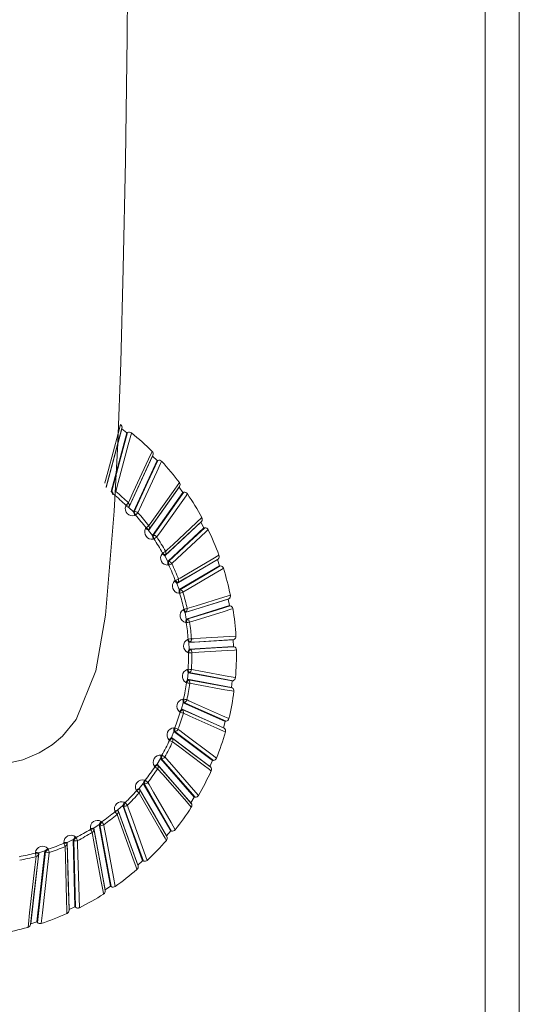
# Model space of a CAD drawing. Header units: millimetres. Extents: x -229 to 562, y -1615 to 177.
# Tile 4 of 10: x -53 to -39, y -1247 to -1219. Entities that reach past the tile are written whole.
import ezdxf

# ---------------------------------------------------------------- set-up
doc = ezdxf.new("R2010")
doc.units = ezdxf.units.MM

msp = doc.modelspace()

# ---------------------------------------------------------------- linework, layer by layer
at = {"color": 7, "linetype": 'Continuous', "lineweight": 15}
for p, q in [((-39.686, -1276.261), (-39.686, -1198.261)), ((-38.728, -1276.261), (-38.728, -1198.261)), ((-49.947, -1230.821), (-49.947, -1230.82)), ((-50.356, -1232.594), (-49.914, -1230.947)), ((-49.769, -1231.057), (-50.211, -1232.704)), ((-49.914, -1230.947), (-49.908, -1230.923)), ((-49.769, -1231.057), (-49.914, -1230.947)), ((-49.75, -1231.047), (-49.769, -1231.057)), ((-49.75, -1231.047), (-49.769, -1231.057)), ((-49.769, -1231.057), (-49.769, -1231.057)), ((-49.64, -1231.057), (-49.64, -1231.057)), ((-49.06, -1231.577), (-49.06, -1231.577)), ((-49.046, -1231.707), (-49.037, -1231.684)), ((-49.046, -1231.707), (-49.037, -1231.684)), ((-49.714, -1233.152), (-49.046, -1231.707)), ((-48.919, -1231.837), (-49.587, -1233.281)), ((-48.919, -1231.837), (-49.046, -1231.707)), ((-48.899, -1231.83), (-48.919, -1231.837)), ((-48.899, -1231.83), (-48.919, -1231.837)), ((-48.919, -1231.837), (-48.919, -1231.837)), ((-48.791, -1231.856), (-48.791, -1231.856)), ((-48.293, -1232.455), (-48.293, -1232.455)), ((-50.211, -1232.704), (-50.193, -1232.694)), ((-50.142, -1232.782), (-50.16, -1232.792)), ((-49.16, -1233.797), (-48.298, -1232.586)), ((-48.191, -1232.733), (-49.053, -1233.944)), ((-48.298, -1232.586), (-48.286, -1232.564)), ((-48.298, -1232.586), (-48.286, -1232.564)), ((-48.191, -1232.733), (-48.298, -1232.586)), ((-48.17, -1232.728), (-48.191, -1232.733)), ((-48.17, -1232.728), (-48.191, -1232.733)), ((-48.191, -1232.733), (-48.191, -1232.733)), ((-48.067, -1232.77), (-48.067, -1232.77)), ((-49.803, -1233.116), (-49.795, -1233.093)), ((-49.705, -1233.129), (-49.714, -1233.152)), ((-49.714, -1233.152), (-49.587, -1233.281)), ((-49.587, -1233.281), (-49.568, -1233.274)), ((-49.529, -1233.368), (-49.549, -1233.375)), ((-48.706, -1234.515), (-47.685, -1233.564)), ((-47.685, -1233.564), (-47.67, -1233.544)), ((-47.685, -1233.564), (-47.67, -1233.544)), ((-47.601, -1233.725), (-47.685, -1233.564)), ((-47.662, -1233.435), (-47.661, -1233.435)), ((-49.243, -1233.748), (-49.231, -1233.727)), ((-49.148, -1233.776), (-49.16, -1233.797)), ((-49.16, -1233.797), (-49.053, -1233.944)), ((-47.601, -1233.725), (-48.622, -1234.676)), ((-47.58, -1233.724), (-47.601, -1233.725)), ((-47.58, -1233.724), (-47.601, -1233.725)), ((-47.601, -1233.725), (-47.601, -1233.725)), ((-47.484, -1233.78), (-47.484, -1233.78)), ((-49.053, -1233.944), (-49.033, -1233.939)), ((-49.009, -1234.037), (-49.029, -1234.041)), ((-48.781, -1234.454), (-48.766, -1234.435)), ((-48.691, -1234.497), (-48.706, -1234.515)), ((-48.706, -1234.515), (-48.622, -1234.676)), ((-48.622, -1234.676), (-48.601, -1234.675)), ((-48.361, -1235.293), (-47.222, -1234.621)), ((-47.222, -1234.621), (-47.204, -1234.604)), ((-47.222, -1234.621), (-47.204, -1234.604)), ((-47.162, -1234.792), (-47.222, -1234.621)), ((-47.18, -1234.497), (-47.18, -1234.497)), ((-48.591, -1234.775), (-48.612, -1234.776)), ((-47.162, -1234.792), (-48.301, -1235.464)), ((-47.141, -1234.794), (-47.162, -1234.792)), ((-47.141, -1234.794), (-47.162, -1234.792)), ((-47.162, -1234.792), (-47.162, -1234.792)), ((-47.141, -1234.794), (-47.141, -1234.794)), ((-47.055, -1234.864), (-47.054, -1234.864)), ((-48.426, -1235.221), (-48.409, -1235.204)), ((-48.344, -1235.276), (-48.361, -1235.293)), ((-48.361, -1235.293), (-48.301, -1235.464)), ((-48.301, -1235.464), (-48.281, -1235.466)), ((-48.286, -1235.566), (-48.306, -1235.564)), ((-48.133, -1236.112), (-46.917, -1235.734)), ((-46.917, -1235.734), (-46.897, -1235.72)), ((-46.917, -1235.734), (-46.897, -1235.72)), ((-46.883, -1235.913), (-46.917, -1235.734)), ((-46.857, -1235.618), (-46.857, -1235.618)), ((-48.187, -1236.031), (-48.168, -1236.017)), ((-48.114, -1236.098), (-48.133, -1236.112)), ((-48.133, -1236.112), (-48.099, -1236.291)), ((-46.883, -1235.913), (-48.099, -1236.291)), ((-46.862, -1235.918), (-46.883, -1235.913)), ((-46.862, -1235.918), (-46.883, -1235.913)), ((-46.883, -1235.913), (-46.883, -1235.913)), ((-46.862, -1235.918), (-46.862, -1235.918)), ((-46.787, -1235.999), (-46.787, -1235.999)), ((-48.098, -1236.393), (-48.118, -1236.388)), ((-48.099, -1236.291), (-48.079, -1236.296)), ((-48.068, -1236.867), (-48.047, -1236.856)), ((-48.027, -1236.956), (-46.778, -1236.88)), ((-48.006, -1236.945), (-48.027, -1236.956)), ((-46.778, -1236.88), (-46.756, -1236.869)), ((-46.778, -1236.88), (-46.756, -1236.869)), ((-46.769, -1237.062), (-46.778, -1236.88)), ((-46.778, -1236.88), (-46.778, -1236.88)), ((-46.756, -1236.869), (-46.756, -1236.869)), ((-46.702, -1236.774), (-46.701, -1236.774)), ((-48.027, -1236.956), (-48.019, -1237.138)), ((-46.769, -1237.062), (-48.019, -1237.138)), ((-48.019, -1237.138), (-48, -1237.145)), ((-46.75, -1237.07), (-46.77, -1237.062)), ((-46.769, -1237.062), (-46.77, -1237.062)), ((-46.75, -1237.07), (-46.769, -1237.062)), ((-46.75, -1237.07), (-46.75, -1237.07)), ((-46.687, -1237.161), (-46.687, -1237.161)), ((-48.033, -1237.238), (-48.052, -1237.23)), ((-48.072, -1237.712), (-48.05, -1237.704)), ((-48.044, -1237.806), (-48.063, -1237.987)), ((-48.063, -1237.987), (-48.045, -1237.998)), ((-46.825, -1238.215), (-48.063, -1237.987)), ((-48.022, -1237.799), (-48.044, -1237.806)), ((-48.044, -1237.806), (-46.806, -1238.034)), ((-46.825, -1238.215), (-46.806, -1238.034)), ((-46.806, -1238.034), (-46.783, -1238.026)), ((-46.806, -1238.034), (-46.783, -1238.026)), ((-46.806, -1238.034), (-46.806, -1238.034)), ((-46.783, -1238.026), (-46.783, -1238.026)), ((-46.716, -1237.94), (-46.715, -1237.94)), ((-48.091, -1238.084), (-48.109, -1238.074)), ((-46.806, -1238.226), (-46.825, -1238.215)), ((-46.806, -1238.226), (-46.825, -1238.215)), ((-46.825, -1238.215), (-46.825, -1238.215)), ((-46.806, -1238.226), (-46.806, -1238.226)), ((-46.758, -1238.325), (-46.758, -1238.325)), ((-48.199, -1238.547), (-48.176, -1238.543)), ((-48.185, -1238.645), (-48.23, -1238.821)), ((-48.23, -1238.821), (-48.214, -1238.834)), ((-47.047, -1239.348), (-48.23, -1238.821)), ((-48.162, -1238.641), (-48.185, -1238.645)), ((-48.185, -1238.645), (-47.003, -1239.172)), ((-48.272, -1238.912), (-48.288, -1238.899)), ((-46.899, -1239.092), (-46.899, -1239.092)), ((-48.446, -1239.355), (-48.423, -1239.354)), ((-47.047, -1239.348), (-47.003, -1239.172)), ((-47.03, -1239.361), (-47.047, -1239.348)), ((-47.03, -1239.361), (-47.047, -1239.348)), ((-47.003, -1239.172), (-46.978, -1239.167)), ((-47.003, -1239.172), (-46.978, -1239.167)), ((-47.003, -1239.172), (-47.003, -1239.172)), ((-46.978, -1239.167), (-46.978, -1239.167)), ((-48.572, -1239.705), (-48.586, -1239.69)), ((-48.447, -1239.454), (-48.517, -1239.622)), ((-48.517, -1239.622), (-48.503, -1239.637)), ((-47.432, -1240.436), (-48.517, -1239.622)), ((-48.423, -1239.454), (-48.447, -1239.454)), ((-48.447, -1239.454), (-47.362, -1240.268)), ((-46.997, -1239.467), (-46.997, -1239.467)), ((-48.824, -1240.217), (-48.917, -1240.373)), ((-48.8, -1240.22), (-48.824, -1240.217)), ((-48.824, -1240.217), (-47.877, -1241.301)), ((-48.808, -1240.118), (-48.785, -1240.12)), ((-47.432, -1240.436), (-47.362, -1240.268)), ((-47.362, -1240.268), (-47.337, -1240.267)), ((-47.362, -1240.268), (-47.337, -1240.268)), ((-47.362, -1240.268), (-47.362, -1240.268)), ((-47.248, -1240.204), (-47.248, -1240.204)), ((-48.983, -1240.446), (-48.995, -1240.43)), ((-48.917, -1240.373), (-48.905, -1240.39)), ((-47.971, -1241.457), (-48.917, -1240.373)), ((-47.417, -1240.452), (-47.432, -1240.436)), ((-47.417, -1240.452), (-47.432, -1240.436)), ((-49.277, -1240.82), (-49.254, -1240.826)), ((-47.399, -1240.561), (-47.399, -1240.561)), ((-49.498, -1241.12), (-49.507, -1241.101)), ((-49.307, -1240.916), (-49.422, -1241.057)), ((-49.422, -1241.057), (-49.413, -1241.076)), ((-48.652, -1242.388), (-49.422, -1241.057)), ((-49.284, -1240.922), (-49.307, -1240.916)), ((-49.307, -1240.916), (-48.537, -1242.248)), ((-47.971, -1241.457), (-47.877, -1241.301)), ((-47.878, -1241.301), (-47.853, -1241.304)), ((-47.877, -1241.301), (-47.878, -1241.301)), ((-47.877, -1241.301), (-47.853, -1241.304)), ((-47.755, -1241.254), (-47.755, -1241.254)), ((-49.887, -1241.538), (-50.021, -1241.66)), ((-49.865, -1241.547), (-49.887, -1241.538)), ((-49.887, -1241.538), (-49.328, -1243.088)), ((-49.844, -1241.446), (-49.822, -1241.456)), ((-47.959, -1241.475), (-47.971, -1241.457)), ((-47.959, -1241.475), (-47.971, -1241.457)), ((-47.957, -1241.585), (-47.957, -1241.585)), ((-50.106, -1241.711), (-50.112, -1241.691)), ((-50.021, -1241.66), (-50.015, -1241.68)), ((-49.462, -1243.21), (-50.021, -1241.66)), ((-50.793, -1242.207), (-50.796, -1242.186)), ((-50.551, -1242.068), (-50.702, -1242.17)), ((-50.702, -1242.17), (-50.698, -1242.19)), ((-50.383, -1243.906), (-50.702, -1242.17)), ((-50.531, -1242.081), (-50.551, -1242.068)), ((-50.551, -1242.068), (-50.233, -1243.804)), ((-50.495, -1241.983), (-50.475, -1241.996)), ((-51.218, -1242.42), (-51.199, -1242.435)), ((-48.652, -1242.388), (-48.537, -1242.248)), ((-48.643, -1242.408), (-48.652, -1242.388)), ((-48.643, -1242.408), (-48.652, -1242.388)), ((-48.538, -1242.248), (-48.514, -1242.254)), ((-48.537, -1242.248), (-48.538, -1242.248)), ((-48.537, -1242.248), (-48.513, -1242.254)), ((-48.41, -1242.219), (-48.41, -1242.219)), ((-51.996, -1242.746), (-51.98, -1242.764)), ((-51.545, -1242.577), (-51.449, -1242.575)), ((-51.545, -1242.597), (-51.545, -1242.577)), ((-51.545, -1242.597), (-51.449, -1242.596)), ((-51.286, -1242.496), (-51.449, -1242.575)), ((-51.449, -1242.575), (-51.449, -1242.596)), ((-51.395, -1244.459), (-51.449, -1242.575)), ((-51.267, -1242.512), (-51.286, -1242.496)), ((-51.286, -1242.496), (-51.232, -1244.381)), ((-48.657, -1242.517), (-48.657, -1242.517)), ((-52.477, -1244.86), (-52.248, -1242.867)), ((-52.345, -1242.874), (-52.343, -1242.854)), ((-52.074, -1242.813), (-52.304, -1244.806)), ((-52.248, -1242.867), (-52.25, -1242.887)), ((-52.074, -1242.813), (-52.248, -1242.867)), ((-52.058, -1242.831), (-52.074, -1242.813)), ((-49.462, -1243.21), (-49.328, -1243.088)), ((-49.456, -1243.231), (-49.462, -1243.21)), ((-49.328, -1243.088), (-49.306, -1243.098)), ((-49.328, -1243.088), (-49.305, -1243.098)), ((-49.328, -1243.088), (-49.328, -1243.088)), ((-49.198, -1243.078), (-49.198, -1243.079)), ((-49.486, -1243.337), (-49.486, -1243.337)), ((-50.383, -1243.906), (-50.233, -1243.804)), ((-50.233, -1243.804), (-50.212, -1243.817)), ((-50.233, -1243.804), (-50.211, -1243.817)), ((-50.233, -1243.804), (-50.233, -1243.804)), ((-50.102, -1243.813), (-50.102, -1243.814)), ((-50.425, -1244.028), (-50.425, -1244.027)), ((-50.38, -1243.927), (-50.383, -1243.906)), ((-51.395, -1244.459), (-51.232, -1244.381)), ((-51.232, -1244.381), (-51.213, -1244.397)), ((-51.232, -1244.381), (-51.213, -1244.397)), ((-51.232, -1244.381), (-51.232, -1244.381)), ((-51.104, -1244.409), (-51.104, -1244.409)), ((-51.455, -1244.574), (-51.455, -1244.574)), ((-51.395, -1244.481), (-51.395, -1244.459)), ((-52.553, -1244.965), (-52.553, -1244.964)), ((-52.48, -1244.881), (-52.477, -1244.86)), ((-52.477, -1244.86), (-52.304, -1244.806)), ((-52.304, -1244.806), (-52.288, -1244.824)), ((-52.304, -1244.806), (-52.287, -1244.824)), ((-52.304, -1244.806), (-52.304, -1244.806)), ((-52.182, -1244.853), (-52.182, -1244.852))]:
    msp.add_line(p, q, dxfattribs=at)
at = {"color": 8, "linetype": 'Continuous', "lineweight": 15}
for p, q in [((-49.75, -1231.047), (-49.75, -1231.047)), ((-48.899, -1231.83), (-48.899, -1231.83)), ((-48.17, -1232.728), (-48.17, -1232.728)), ((-47.58, -1233.724), (-47.58, -1233.724)), ((-47.337, -1240.267), (-47.337, -1240.268)), ((-47.853, -1241.304), (-47.853, -1241.304)), ((-48.513, -1242.254), (-48.514, -1242.254)), ((-49.305, -1243.098), (-49.306, -1243.098)), ((-50.211, -1243.817), (-50.212, -1243.817)), ((-51.213, -1244.397), (-51.213, -1244.397)), ((-52.288, -1244.824), (-52.287, -1244.824))]:
    msp.add_line(p, q, dxfattribs=at)
at = {"color": 7, "linetype": 'Continuous', "lineweight": 15, "flags": 128}
for points in [[(-53.245, -1240.373), (-52.696, -1240.252), (-52.236, -1240.058), (-51.868, -1239.826), (-51.582, -1239.583), (-51.197, -1239.115), (-50.644, -1237.745), (-50.375, -1236.184), (-50.124, -1233.26), (-50.025, -1231.341), (-49.941, -1229.075), (-49.87, -1226.434), (-49.811, -1223.394), (-49.766, -1219.935), (-49.734, -1216.049)], [(-50.39, -1232.468), (-50.387, -1232.459), (-50.369, -1232.393), (-50.298, -1232.128), (-50.013, -1231.069), (-49.947, -1230.821)], [(-49.908, -1230.923), (-50.259, -1232.229), (-50.351, -1232.571)], [(-50.193, -1232.694), (-49.936, -1231.737), (-49.75, -1231.047)], [(-49.64, -1231.057), (-49.642, -1231.065), (-49.66, -1231.131), (-49.731, -1231.396), (-50.015, -1232.455), (-50.082, -1232.706)], [(-49.729, -1233.022), (-49.725, -1233.014), (-49.699, -1232.956), (-49.591, -1232.724), (-49.161, -1231.795), (-49.06, -1231.577)], [(-49.037, -1231.684), (-49.567, -1232.83), (-49.705, -1233.129)], [(-49.568, -1233.274), (-49.179, -1232.435), (-48.899, -1231.83)], [(-48.791, -1231.856), (-48.794, -1231.863), (-48.821, -1231.921), (-48.928, -1232.153), (-49.358, -1233.082), (-49.46, -1233.302)], [(-49.156, -1233.666), (-49.151, -1233.659), (-49.117, -1233.611), (-48.978, -1233.416), (-48.423, -1232.638), (-48.293, -1232.455)], [(-48.286, -1232.564), (-48.969, -1233.525), (-49.148, -1233.776)], [(-49.033, -1233.939), (-48.532, -1233.236), (-48.17, -1232.728)], [(-48.067, -1232.77), (-48.071, -1232.776), (-48.106, -1232.824), (-48.245, -1233.019), (-48.799, -1233.798), (-48.93, -1233.982)], [(-47.67, -1233.544), (-48.48, -1234.299), (-48.691, -1234.497)], [(-48.683, -1234.387), (-48.677, -1234.382), (-48.636, -1234.343), (-48.472, -1234.191), (-47.815, -1233.579), (-47.662, -1233.435)], [(-48.601, -1234.675), (-48.008, -1234.123), (-47.58, -1233.724)], [(-47.484, -1233.78), (-47.489, -1233.784), (-47.53, -1233.823), (-47.694, -1233.976), (-48.351, -1234.588), (-48.505, -1234.732)], [(-47.204, -1234.604), (-48.108, -1235.137), (-48.344, -1235.276)], [(-48.32, -1235.169), (-48.314, -1235.165), (-48.268, -1235.138), (-48.084, -1235.03), (-47.351, -1234.598), (-47.18, -1234.497)], [(-48.281, -1235.466), (-47.618, -1235.076), (-47.141, -1234.794)], [(-47.055, -1234.864), (-47.06, -1234.867), (-47.105, -1234.894), (-47.289, -1235.002), (-48.021, -1235.435), (-48.194, -1235.537)], [(-46.897, -1235.72), (-47.861, -1236.02), (-48.114, -1236.098)], [(-48.074, -1235.996), (-48.068, -1235.994), (-48.019, -1235.978), (-47.823, -1235.918), (-47.041, -1235.675), (-46.857, -1235.618)], [(-48.079, -1236.296), (-47.372, -1236.076), (-46.862, -1235.918)], [(-46.787, -1235.999), (-46.792, -1236.001), (-46.841, -1236.016), (-47.037, -1236.077), (-47.819, -1236.32), (-48.004, -1236.378)], [(-46.756, -1236.869), (-47.746, -1236.929), (-48.006, -1236.945)], [(-47.952, -1236.849), (-47.945, -1236.849), (-47.894, -1236.846), (-47.694, -1236.834), (-46.89, -1236.785), (-46.702, -1236.774)], [(-48, -1237.145), (-47.274, -1237.101), (-46.75, -1237.07)], [(-46.687, -1237.161), (-46.693, -1237.161), (-46.743, -1237.165), (-46.944, -1237.177), (-47.748, -1237.226), (-47.937, -1237.238)], [(-48.033, -1237.238), (-48.015, -1237.238), (-47.997, -1237.238), (-47.981, -1237.238), (-47.967, -1237.238), (-47.955, -1237.238), (-47.946, -1237.238), (-47.94, -1237.238), (-47.937, -1237.238)], [(-47.954, -1237.712), (-47.948, -1237.713), (-47.898, -1237.722), (-47.699, -1237.759), (-46.902, -1237.906), (-46.716, -1237.94)], [(-48.045, -1237.998), (-47.325, -1238.13), (-46.806, -1238.226)], [(-46.783, -1238.026), (-47.765, -1237.846), (-48.022, -1237.799)], [(-46.758, -1238.325), (-46.763, -1238.324), (-46.813, -1238.315), (-47.012, -1238.279), (-47.809, -1238.132), (-47.997, -1238.098)], [(-48.083, -1238.564), (-48.076, -1238.567), (-48.029, -1238.589), (-47.838, -1238.673), (-47.077, -1239.012), (-46.899, -1239.092)], [(-48.214, -1238.834), (-47.526, -1239.14), (-47.03, -1239.361)], [(-46.978, -1239.167), (-47.916, -1238.75), (-48.162, -1238.641)], [(-46.997, -1239.467), (-47.002, -1239.464), (-47.05, -1239.443), (-47.24, -1239.359), (-48.001, -1239.02), (-48.181, -1238.941)], [(-48.334, -1239.39), (-48.328, -1239.394), (-48.284, -1239.427), (-48.109, -1239.558), (-47.412, -1240.082), (-47.248, -1240.204)], [(-48.503, -1239.637), (-47.872, -1240.11), (-47.417, -1240.452)], [(-47.337, -1240.267), (-48.198, -1239.622), (-48.423, -1239.454)], [(-47.399, -1240.561), (-47.404, -1240.557), (-47.448, -1240.525), (-47.622, -1240.394), (-48.321, -1239.871), (-48.485, -1239.747)], [(-47.853, -1241.304), (-48.603, -1240.444), (-48.8, -1240.22)], [(-48.702, -1240.169), (-48.697, -1240.175), (-48.659, -1240.219), (-48.506, -1240.393), (-47.898, -1241.091), (-47.755, -1241.254)], [(-48.905, -1240.39), (-48.355, -1241.02), (-47.959, -1241.475)], [(-47.957, -1241.585), (-47.961, -1241.58), (-47.999, -1241.537), (-48.151, -1241.362), (-48.76, -1240.665), (-48.904, -1240.501)], [(-49.413, -1241.076), (-48.966, -1241.849), (-48.643, -1242.408)], [(-48.513, -1242.254), (-49.124, -1241.198), (-49.284, -1240.922)], [(-49.18, -1240.887), (-49.175, -1240.894), (-49.144, -1240.948), (-49.021, -1241.162), (-48.526, -1242.018), (-48.41, -1242.219)], [(-48.657, -1242.517), (-48.661, -1242.511), (-48.692, -1242.458), (-48.816, -1242.244), (-49.311, -1241.388), (-49.428, -1241.186)], [(-49.305, -1243.098), (-49.749, -1241.869), (-49.865, -1241.547)], [(-49.757, -1241.527), (-49.754, -1241.536), (-49.731, -1241.598), (-49.641, -1241.848), (-49.282, -1242.845), (-49.198, -1243.078)], [(-49.486, -1243.337), (-49.489, -1243.33), (-49.511, -1243.268), (-49.601, -1243.019), (-49.961, -1242.022), (-50.046, -1241.787)], [(-50.015, -1241.68), (-49.69, -1242.581), (-49.456, -1243.231)], [(-50.698, -1242.19), (-50.513, -1243.199), (-50.38, -1243.927)], [(-50.211, -1243.817), (-50.465, -1242.441), (-50.531, -1242.081)], [(-50.421, -1242.077), (-50.419, -1242.086), (-50.406, -1242.156), (-50.355, -1242.435), (-50.15, -1243.552), (-50.102, -1243.813)], [(-50.425, -1244.027), (-50.427, -1244.02), (-50.439, -1243.95), (-50.491, -1243.671), (-50.696, -1242.555), (-50.745, -1242.291)], [(-51.455, -1244.574), (-51.455, -1244.565), (-51.457, -1244.489), (-51.466, -1244.187), (-51.501, -1242.975), (-51.509, -1242.689)], [(-51.449, -1242.596), (-51.418, -1243.69), (-51.395, -1244.481)], [(-51.213, -1244.397), (-51.256, -1242.903), (-51.267, -1242.512)], [(-51.158, -1242.524), (-51.157, -1242.534), (-51.155, -1242.61), (-51.147, -1242.913), (-51.112, -1244.125), (-51.104, -1244.409)], [(-52.553, -1244.964), (-52.552, -1244.955), (-52.542, -1244.875), (-52.506, -1244.555), (-52.358, -1243.273), (-52.324, -1242.971)], [(-52.25, -1242.887), (-52.384, -1244.045), (-52.48, -1244.881)], [(-52.287, -1244.824), (-52.106, -1243.244), (-52.058, -1242.831)], [(-51.952, -1242.858), (-51.953, -1242.869), (-51.962, -1242.95), (-51.999, -1243.27), (-52.147, -1244.552), (-52.182, -1244.852)]]:
    msp.add_lwpolyline(points, dxfattribs=at)
at = {"color": 7, "linetype": 'Continuous', "lineweight": 15}
for centre, radius, start, end in [((-50.006, -1230.901), 0.1, 347.3267, 53.7082), ((-50.006, -1230.901), 0.0997, 347.4007, 53.7613), ((-49.703, -1231.135), 0.1, 50.9268, 118.3259), ((-49.703, -1231.135), 0.1, 50.9323, 117.9466), ((-54.672, -1237.256), 7.984, 45.3348, 50.9267), ((-49.13, -1231.648), 0.1, 338.9607, 45.3349), ((-49.13, -1231.648), 0.0997, 339.0387, 45.3805), ((-48.865, -1231.924), 0.1, 42.5543, 109.9489), ((-48.865, -1231.924), 0.1, 42.557, 109.6025), ((-54.674, -1237.258), 7.987, 36.9637, 42.5542), ((-48.373, -1232.515), 0.1, 330.5933, 36.9638), ((-48.373, -1232.515), 0.0998, 330.681, 37.0027), ((-50.877, -1233.151), 0.802, 26.6286, 33.9094), ((-50.859, -1233.142), 0.802, 26.6286, 33.9094), ((-53.839, -1237.257), 5.804, 45.8351, 50.4377), ((-53.842, -1237.257), 5.904, 45.8351, 50.4377), ((-48.15, -1232.826), 0.1, 34.1839, 101.5706), ((-48.15, -1232.827), 0.1, 34.1831, 101.2575), ((-54.677, -1237.259), 7.99, 28.5946, 34.1838), ((-50.462, -1232.416), 0.951, 314.558, 320.3972), ((-49.799, -1233.094), 0.0997, 339.0396, 45.8777), ((-49.617, -1233.188), 0.2, 158.7931, 290.0421), ((-50.355, -1234.615), 1.597, 66.3456, 69.7937), ((-50.346, -1234.592), 1.597, 66.3456, 69.7937), ((-50.25, -1233.605), 0.738, 18.1094, 25.9844), ((-49.534, -1233.369), 0.1, 42.0722, 109.6022), ((-50.231, -1233.598), 0.738, 18.1094, 25.9844), ((-50.191, -1232.604), 1.011, 310.865, 316.3455), ((-53.844, -1237.259), 5.906, 37.4639, 42.0653), ((-53.84, -1237.259), 5.807, 37.4639, 42.0653), ((-47.749, -1233.483), 0.1, 322.224, 28.5947), ((-47.749, -1233.483), 0.0998, 322.3266, 28.6277), ((-49.069, -1233.846), 0.2, 150.4337, 281.6598), ((-49.802, -1234.787), 1.18, 57.0413, 61.7209), ((-49.886, -1232.837), 1.105, 306.3665, 311.37), ((-49.79, -1234.766), 1.18, 57.0413, 61.7209), ((-49.235, -1233.727), 0.0998, 330.6818, 37.4998), ((-47.574, -1233.823), 0.1, 25.8154, 93.1914), ((-47.575, -1233.824), 0.1, 25.8107, 92.9119), ((-54.679, -1237.26), 7.992, 20.2274, 25.8154), ((-49.714, -1234.158), 0.694, 9.6219, 17.9438), ((-49.014, -1234.038), 0.1, 33.6981, 101.2573), ((-49.694, -1234.153), 0.694, 9.6219, 17.9438), ((-49.659, -1233.024), 1.204, 302.6888, 307.2714), ((-53.842, -1237.26), 5.809, 29.0947, 33.695), ((-53.846, -1237.26), 5.908, 29.0947, 33.695), ((-48.623, -1234.577), 0.2, 142.0751, 273.2807), ((-49.35, -1235.226), 0.959, 47.8318, 53.6127), ((-49.411, -1233.232), 1.365, 298.2076, 302.2428), ((-49.335, -1235.207), 0.959, 47.8318, 53.6127), ((-48.77, -1234.436), 0.0999, 322.3273, 29.1248), ((-49.28, -1234.79), 0.668, 1.1701, 9.7768), ((-49.259, -1234.789), 0.668, 1.1701, 9.7768), ((-48.596, -1234.775), 0.1, 25.3256, 92.9116), ((-49.233, -1233.37), 1.545, 294.5428, 298.1046), ((-53.847, -1237.261), 5.91, 20.7274, 25.3266), ((-47.273, -1234.532), 0.1, 313.8527, 20.2275), ((-47.273, -1234.532), 0.0999, 313.9747, 20.2552), ((-53.844, -1237.261), 5.811, 20.7274, 25.3266), ((-47.15, -1234.894), 0.1, 17.4487, 84.812), ((-47.15, -1234.894), 0.1, 17.4398, 84.5656), ((-54.681, -1237.261), 7.994, 11.8615, 17.4486), ((-48.288, -1235.365), 0.2, 133.7163, 264.9053), ((-49.007, -1235.811), 0.828, 38.7365, 45.4626), ((-49.047, -1233.459), 1.858, 290.0759, 293.0331), ((-48.99, -1235.794), 0.828, 38.7365, 45.4626), ((-48.413, -1235.204), 0.0999, 313.9754, 20.7522), ((-48.956, -1235.481), 0.656, 352.7582, 1.4743), ((-48.936, -1235.483), 0.656, 352.7582, 1.4743), ((-48.921, -1233.411), 2.247, 286.4214, 288.8646), ((-48.29, -1235.566), 0.1, 16.9545, 84.5653), ((-53.849, -1237.261), 5.912, 12.3614, 16.96), ((-53.845, -1237.261), 5.812, 12.3614, 16.96), ((-46.955, -1235.638), 0.1, 305.4792, 11.8616), ((-46.955, -1235.639), 0.1, 305.6247, 11.8845), ((-48.072, -1236.194), 0.2, 125.3561, 256.5339), ((-48.781, -1236.483), 0.747, 29.7705, 37.2665), ((-48.8, -1233.032), 3.052, 281.965, 283.7621), ((-48.762, -1236.469), 0.747, 29.7705, 37.2665), ((-48.172, -1236.017), 0.1, 305.6252, 12.3814), ((-46.886, -1236.015), 0.1, 9.0831, 76.433), ((-46.886, -1236.015), 0.1, 9.07, 76.2189), ((-54.682, -1237.261), 7.995, 3.4965, 9.0831), ((-48.751, -1236.211), 0.657, 344.3896, 353.0295), ((-48.731, -1236.216), 0.657, 344.3896, 353.0295), ((-48.729, -1232.075), 4.363, 278.3173, 279.5735), ((-53.846, -1237.261), 5.813, 3.9963, 8.5945), ((-48.103, -1236.393), 0.1, 8.5846, 76.2184), ((-53.85, -1237.261), 5.912, 3.9963, 8.5945), ((-47.978, -1237.045), 0.2, 116.9934, 248.1666), ((-48.677, -1237.205), 0.697, 20.944, 29.0221), ((-48.677, -1227.534), 9.343, 273.8669, 274.4533), ((-48.656, -1237.194), 0.697, 20.944, 29.0221), ((-48.051, -1236.856), 0.1, 297.2763, 4.0118), ((-46.801, -1236.78), 0.1, 297.1038, 3.4965), ((-46.801, -1236.78), 0.1, 297.2758, 3.515), ((-48.669, -1236.957), 0.675, 336.0674, 344.4384), ((-48.65, -1236.964), 0.675, 336.0674, 344.4384), ((-48.037, -1237.238), 0.1, 0.2152, 67.8711), ((-46.787, -1237.162), 0.1, 0.7182, 68.0549), ((-46.787, -1237.162), 0.1, 0.7008, 67.8716), ((-54.682, -1237.261), 7.995, 355.1317, 0.7182), ((-53.846, -1237.261), 5.813, 355.6316, 0.2297), ((-53.85, -1237.261), 5.912, 355.6316, 0.2297), ((-48.009, -1237.901), 0.2, 108.6276, 239.8029), ((-48.698, -1237.948), 0.668, 12.2628, 20.7291), ((-48.675, -1237.941), 0.668, 12.2628, 20.7291), ((-48.68, -1246.23), 8.549, 85.1322, 85.7731), ((-48.054, -1237.704), 0.1, 288.9282, 355.6425), ((-48.71, -1237.695), 0.71, 327.7935, 335.7001), ((-48.692, -1237.705), 0.71, 327.7935, 335.7001), ((-48.096, -1238.084), 0.1, 351.8458, 59.523), ((-46.815, -1237.931), 0.1, 288.7266, 355.1317), ((-46.815, -1237.931), 0.1, 288.9278, 355.1458), ((-53.845, -1237.261), 5.812, 347.2665, 351.8648), ((-48.722, -1242.648), 4.607, 80.9377, 82.1274), ((-53.849, -1237.261), 5.912, 347.2665, 351.8648), ((-54.681, -1237.261), 7.995, 346.7666, 352.3534), ((-46.857, -1238.312), 0.1, 352.3534, 59.6783), ((-46.857, -1238.312), 0.1, 352.3315, 59.5236), ((-48.164, -1238.743), 0.2, 100.258, 231.442), ((-48.841, -1238.688), 0.657, 3.7284, 12.3886), ((-48.818, -1238.684), 0.657, 3.7284, 12.3886), ((-48.809, -1241.439), 2.965, 75.8245, 77.6746), ((-48.18, -1238.542), 0.1, 280.5808, 347.273), ((-48.875, -1238.4), 0.771, 319.5685, 326.8177), ((-48.859, -1238.413), 0.771, 319.5685, 326.8177), ((-48.277, -1238.912), 0.0999, 343.4756, 51.174), ((-53.844, -1237.262), 5.811, 338.9005, 343.4994), ((-53.848, -1237.262), 5.911, 338.9005, 343.4994), ((-48.907, -1241.13), 2.307, 71.6445, 74.0239), ((-46.996, -1239.069), 0.1, 280.3481, 346.7666), ((-46.996, -1239.069), 0.1, 280.5804, 346.7764), ((-48.44, -1239.554), 0.2, 91.8845, 223.083), ((-49.106, -1239.401), 0.661, 355.3388, 4.0032), ((-49.082, -1239.4), 0.661, 355.3388, 4.0032), ((-49.061, -1241.066), 1.827, 66.5558, 69.5629), ((-48.427, -1239.353), 0.1, 272.2338, 338.9025), ((-47.093, -1239.439), 0.1, 343.988, 51.3036), ((-47.093, -1239.439), 0.0999, 343.9614, 51.1746), ((-53.843, -1237.262), 5.81, 330.5331, 335.1328), ((-49.159, -1239.04), 0.868, 311.3916, 317.7987), ((-49.145, -1239.055), 0.868, 311.3916, 317.7987), ((-49.213, -1241.139), 1.571, 62.401, 65.9037), ((-48.576, -1239.705), 0.0999, 335.1039, 42.8234), ((-54.68, -1237.262), 7.993, 338.4006, 343.9881), ((-53.847, -1237.262), 5.909, 330.5331, 335.1328), ((-48.831, -1240.316), 0.2, 83.5072, 214.7249), ((-49.485, -1240.065), 0.679, 347.0887, 355.576), ((-49.461, -1240.068), 0.679, 347.0887, 355.576), ((-48.789, -1240.12), 0.1, 263.8874, 330.5308), ((-49.43, -1241.306), 1.35, 57.3494, 61.4302), ((-47.341, -1240.168), 0.1, 271.9688, 338.4005), ((-47.341, -1240.167), 0.1, 272.2334, 338.4061), ((-53.841, -1237.263), 5.808, 322.1638, 326.7646), ((-53.845, -1237.263), 5.907, 322.1638, 326.7646), ((-49.558, -1239.572), 1.026, 303.2596, 308.6552), ((-49.546, -1239.589), 1.026, 303.2596, 308.6552), ((-49.633, -1241.477), 1.218, 53.2297, 57.7593), ((-48.987, -1240.446), 0.0998, 326.7301, 34.4707), ((-47.49, -1240.52), 0.1, 335.6215, 42.931), ((-47.49, -1240.52), 0.0999, 335.5898, 42.8241), ((-49.329, -1241.013), 0.2, 75.1264, 206.3664), ((-49.971, -1240.661), 0.711, 338.9705, 347.1107), ((-54.678, -1237.263), 7.991, 330.033, 335.6216), ((-50.061, -1239.923), 1.302, 295.1675, 299.4041), ((-50.052, -1239.941), 1.302, 295.1675, 299.4041), ((-49.502, -1241.119), 0.0998, 318.3536, 26.1151), ((-49.948, -1240.667), 0.711, 338.9705, 347.1107), ((-49.259, -1240.825), 0.1, 255.5416, 322.1575), ((-49.91, -1241.704), 1.096, 48.2263, 53.2699), ((-53.839, -1237.265), 5.806, 313.7925, 318.3944), ((-53.843, -1237.265), 5.905, 313.7925, 318.3944), ((-50.159, -1241.896), 1.019, 44.15, 49.5848), ((-47.842, -1241.204), 0.1, 263.5894, 330.0329), ((-47.842, -1241.204), 0.1, 263.8871, 330.0345), ((-49.922, -1241.629), 0.199, 66.7431, 198.0064), ((-50.553, -1241.168), 0.762, 330.9745, 338.6113), ((-50.531, -1241.178), 0.762, 330.9745, 338.6113), ((-49.826, -1241.455), 0.1, 247.1966, 313.7826), ((-50.489, -1242.125), 0.945, 39.2038, 45.0769), ((-54.676, -1237.264), 7.988, 321.6637, 327.2535), ((-48.041, -1241.531), 0.1, 327.2533, 34.5605), ((-48.041, -1241.531), 0.0998, 327.216, 34.4715), ((-53.838, -1237.266), 5.803, 305.419, 310.0221), ((-53.842, -1237.266), 5.903, 305.419, 310.0221), ((-50.659, -1239.913), 1.86, 287.1082, 290.0665), ((-50.653, -1239.933), 1.86, 287.1082, 290.0665), ((-50.779, -1242.304), 0.898, 35.1776, 41.3759), ((-50.11, -1241.71), 0.0997, 309.9741, 17.7557), ((-53.837, -1237.268), 5.801, 297.0435, 301.6477), ((-50.6, -1242.153), 0.199, 58.358, 189.6438), ((-51.339, -1238.786), 3.444, 279.0724, 280.6676), ((-51.336, -1238.806), 3.444, 279.0724, 280.6676), ((-51.481, -1242.656), 0.821, 26.3243, 33.1298), ((-50.797, -1242.207), 0.0996, 301.5916, 9.3916), ((-51.22, -1241.566), 0.836, 323.0893, 330.0819), ((-51.2, -1241.579), 0.836, 323.0893, 330.0819), ((-50.479, -1241.995), 0.1, 238.8525, 305.4063), ((-51.156, -1242.506), 0.851, 30.2957, 36.8478), ((-51.346, -1242.572), 0.199, 49.9723, 181.2779), ((-51.956, -1241.833), 0.944, 315.3028, 321.5268), ((-51.938, -1241.848), 0.944, 315.3028, 321.5268), ((-51.896, -1242.815), 0.793, 21.5114, 28.5806), ((-53.841, -1237.268), 5.901, 297.0435, 301.6477), ((-48.733, -1242.452), 0.1, 318.8833, 26.192), ((-48.733, -1242.451), 0.0997, 318.8396, 26.116), ((-48.488, -1242.157), 0.1, 255.2105, 321.6635), ((-48.488, -1242.157), 0.1, 255.5413, 321.6613), ((-52.145, -1242.879), 0.199, 41.5872, 172.9081), ((-52.747, -1241.939), 1.102, 307.6017, 312.9498), ((-53.836, -1237.27), 5.8, 288.6663, 293.2714), ((-53.84, -1237.27), 5.899, 288.6663, 293.2714), ((-52.248, -1242.923), 0.775, 17.5979, 24.8452), ((-51.549, -1242.597), 0.0996, 293.2063, 1.0219), ((-51.203, -1242.434), 0.1, 230.5092, 297.0291), ((-54.673, -1237.266), 7.985, 313.2922, 318.8834), ((-53.836, -1237.271), 5.798, 280.2878, 284.8935), ((-53.84, -1237.271), 5.898, 280.2878, 284.8935), ((-53.066, -1243.088), 0.751, 9.0022, 16.5222), ((-52.888, -1247.309), 4.468, 81.799, 83.0282), ((-52.885, -1247.289), 4.468, 81.799, 83.0282), ((-52.349, -1242.874), 0.0995, 284.8185, 352.6459), ((-52.731, -1241.957), 1.102, 307.6017, 312.9498), ((-51.984, -1242.763), 0.1, 222.1665, 288.6517), ((-52.693, -1243.028), 0.76, 12.8566, 20.2748), ((-49.551, -1243.261), 0.1, 310.5111, 17.8251), ((-49.551, -1243.261), 0.0997, 310.4601, 17.7567), ((-49.266, -1243.006), 0.1, 246.8327, 313.2921), ((-49.266, -1243.005), 0.1, 247.1964, 313.2866), ((-54.671, -1237.268), 7.982, 304.9186, 310.5112), ((-50.159, -1243.732), 0.1, 238.4564, 304.9185), ((-50.16, -1243.731), 0.1, 238.8523, 304.9106), ((-54.67, -1237.271), 7.979, 296.543, 302.1369), ((-50.478, -1243.943), 0.1, 302.1368, 9.4595), ((-50.478, -1243.943), 0.0996, 302.0776, 9.3927), ((-51.149, -1244.32), 0.1, 230.0819, 296.5429), ((-51.149, -1244.319), 0.1, 230.5089, 296.5337), ((-54.669, -1237.273), 7.977, 288.1657, 293.7607), ((-51.495, -1244.483), 0.1, 293.7606, 1.0946), ((-51.495, -1244.482), 0.0996, 293.6923, 1.0232), ((-54.668, -1237.274), 7.975, 279.7871, 285.3829), ((-52.579, -1244.868), 0.1, 285.3829, 352.7298), ((-52.579, -1244.868), 0.0995, 285.3045, 352.6473), ((-52.213, -1244.758), 0.1, 221.7096, 288.1656), ((-52.213, -1244.757), 0.1, 222.1662, 288.1565)]:
    msp.add_arc(centre, radius, start, end, dxfattribs=at)

doc.saveas('drawing.dxf')
